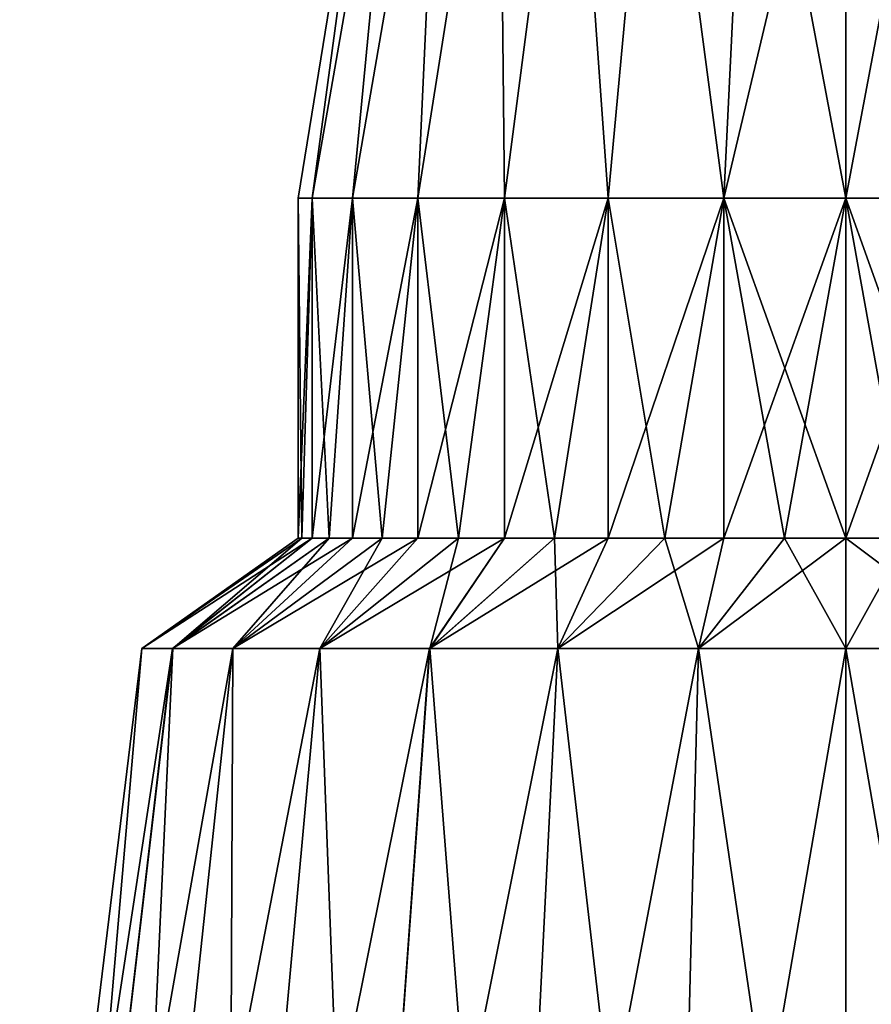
# Model space of a CAD drawing. Header units: millimetres. Extents: x -234 to 234, y -9 to 180.
# Tile 44 of 117: x -22 to 1, y 17 to 43. Entities that reach past the tile are written whole.
import ezdxf

# ---------------------------------------------------------------- set-up
doc = ezdxf.new("R2010")
doc.units = ezdxf.units.MM
doc.header["$LTSCALE"] = 106.095679
for name, color, linetype in [('13', 7, 'CONTINUOUS'), ('14', 7, 'CONTINUOUS'), ('15', 7, 'CONTINUOUS'), ('16', 7, 'CONTINUOUS'), ('18', 7, 'CONTINUOUS'), ('19', 7, 'CONTINUOUS'), ('20', 7, 'CONTINUOUS'), ('21', 7, 'CONTINUOUS')]:
    doc.layers.add(name, color=color, linetype=linetype)

msp = doc.modelspace()

# ---------------------------------------------------------------- linework, layer by layer
at = {"layer": '13', "color": 7, "linetype": 'CONTINUOUS', "true_color": 0xa2afbf}
for points in [[(-12.291, 52.051, 1.292), (-12.291, 52.051, -1.292), (-14.5, 38.418), (-12.291, 52.051, 1.292)], [(-14.136, 38.418, 3.227), (-12.291, 52.051, 1.292), (-14.5, 38.418), (-14.136, 38.418, 3.227)], [(-14.5, 38.418), (-12.291, 52.051, -1.292), (-14.136, 38.418, -3.227), (-14.5, 38.418)], [(-11.754, 52.051, 3.819), (-12.291, 52.051, 1.292), (-14.136, 38.418, 3.227), (-11.754, 52.051, 3.819)], [(-13.064, 38.418, 6.291), (-11.754, 52.051, 3.819), (-14.136, 38.418, 3.227), (-13.064, 38.418, 6.291)], [(-12.291, 52.051, -1.292), (-11.754, 52.051, -3.819), (-14.136, 38.418, -3.227), (-12.291, 52.051, -1.292)], [(-14.136, 38.418, -3.227), (-11.754, 52.051, -3.819), (-13.064, 38.418, -6.291), (-14.136, 38.418, -3.227)], [(-10.703, 52.051, 6.179), (-11.754, 52.051, 3.819), (-13.064, 38.418, 6.291), (-10.703, 52.051, 6.179)], [(-11.337, 38.418, 9.041), (-10.703, 52.051, 6.179), (-13.064, 38.418, 6.291), (-11.337, 38.418, 9.041)], [(-11.754, 52.051, -3.819), (-10.703, 52.051, -6.179), (-13.064, 38.418, -6.291), (-11.754, 52.051, -3.819)], [(-13.064, 38.418, -6.291), (-10.703, 52.051, -6.179), (-11.337, 38.418, -9.041), (-13.064, 38.418, -6.291)], [(-9.184, 52.051, 8.269), (-10.703, 52.051, 6.179), (-11.337, 38.418, 9.041), (-9.184, 52.051, 8.269)], [(-9.041, 38.418, 11.337), (-9.184, 52.051, 8.269), (-11.337, 38.418, 9.041), (-9.041, 38.418, 11.337)], [(-10.703, 52.051, -6.179), (-9.184, 52.051, -8.269), (-11.337, 38.418, -9.041), (-10.703, 52.051, -6.179)], [(-11.337, 38.418, -9.041), (-9.184, 52.051, -8.269), (-9.041, 38.418, -11.337), (-11.337, 38.418, -9.041)], [(-7.264, 52.051, 9.998), (-9.184, 52.051, 8.269), (-9.041, 38.418, 11.337), (-7.264, 52.051, 9.998)], [(-9.184, 52.051, -8.269), (-7.264, 52.051, -9.998), (-9.041, 38.418, -11.337), (-9.184, 52.051, -8.269)], [(-6.291, 38.418, 13.064), (-7.264, 52.051, 9.998), (-9.041, 38.418, 11.337), (-6.291, 38.418, 13.064)], [(-9.041, 38.418, -11.337), (-7.264, 52.051, -9.998), (-6.291, 38.418, -13.064), (-9.041, 38.418, -11.337)], [(-5.027, 52.051, 11.29), (-7.264, 52.051, 9.998), (-6.291, 38.418, 13.064), (-5.027, 52.051, 11.29)], [(-7.264, 52.051, -9.998), (-5.027, 52.051, -11.29), (-6.291, 38.418, -13.064), (-7.264, 52.051, -9.998)], [(-3.227, 38.418, 14.136), (-5.027, 52.051, 11.29), (-6.291, 38.418, 13.064), (-3.227, 38.418, 14.136)], [(-6.291, 38.418, -13.064), (-5.027, 52.051, -11.29), (-3.227, 38.418, -14.136), (-6.291, 38.418, -13.064)], [(-2.569, 52.051, 12.088), (-5.027, 52.051, 11.29), (-3.227, 38.418, 14.136), (-2.569, 52.051, 12.088)], [(-5.027, 52.051, -11.29), (-2.569, 52.051, -12.088), (-3.227, 38.418, -14.136), (-5.027, 52.051, -11.29)], [(0, 38.418, 14.5), (-2.569, 52.051, 12.088), (-3.227, 38.418, 14.136), (0, 38.418, 14.5)], [(-2.569, 52.051, -12.088), (0, 52.051, -12.358), (-3.227, 38.418, -14.136), (-2.569, 52.051, -12.088)], [(-3.227, 38.418, -14.136), (0, 52.051, -12.358), (0, 38.418, -14.5), (-3.227, 38.418, -14.136)], [(0, 52.051, 12.358), (-2.569, 52.051, 12.088), (0, 38.418, 14.5), (0, 52.051, 12.358)]]:
    msp.add_3dface(points, dxfattribs=at)
at = {"layer": '14', "color": 7, "linetype": 'CONTINUOUS', "true_color": 0xa2afbf}
for points in [[(-14.136, 38.418, 3.227), (-14.5, 38.418), (-14.409, 29.418, 1.624), (-14.136, 38.418, 3.227)], [(-14.5, 38.418), (-14.136, 38.418, -3.227), (-14.5, 29.418), (-14.5, 38.418)], [(-14.409, 29.418, 1.624), (-14.5, 38.418), (-14.5, 29.418), (-14.409, 29.418, 1.624)], [(-14.5, 29.418), (-14.136, 38.418, -3.227), (-14.409, 29.418, -1.624), (-14.5, 29.418)], [(-14.136, 29.418, 3.227), (-14.136, 38.418, 3.227), (-14.409, 29.418, 1.624), (-14.136, 29.418, 3.227)], [(-14.409, 29.418, -1.624), (-14.136, 38.418, -3.227), (-14.136, 29.418, -3.227), (-14.409, 29.418, -1.624)], [(-13.064, 38.418, 6.291), (-14.136, 38.418, 3.227), (-13.686, 29.418, 4.789), (-13.064, 38.418, 6.291)], [(-13.686, 29.418, 4.789), (-14.136, 38.418, 3.227), (-14.136, 29.418, 3.227), (-13.686, 29.418, 4.789)], [(-14.136, 38.418, -3.227), (-13.064, 38.418, -6.291), (-14.136, 29.418, -3.227), (-14.136, 38.418, -3.227)], [(-14.136, 29.418, -3.227), (-13.064, 38.418, -6.291), (-13.686, 29.418, -4.789), (-14.136, 29.418, -3.227)], [(-13.064, 29.418, 6.292), (-13.064, 38.418, 6.291), (-13.686, 29.418, 4.789), (-13.064, 29.418, 6.292)], [(-13.686, 29.418, -4.789), (-13.064, 38.418, -6.291), (-13.064, 29.418, -6.292), (-13.686, 29.418, -4.789)], [(-11.337, 38.418, 9.041), (-13.064, 38.418, 6.291), (-12.277, 29.418, 7.715), (-11.337, 38.418, 9.041)], [(-12.277, 29.418, 7.715), (-13.064, 38.418, 6.291), (-13.064, 29.418, 6.292), (-12.277, 29.418, 7.715)], [(-13.064, 38.418, -6.291), (-11.337, 38.418, -9.041), (-13.064, 29.418, -6.292), (-13.064, 38.418, -6.291)], [(-13.064, 29.418, -6.292), (-11.337, 38.418, -9.041), (-12.277, 29.418, -7.715), (-13.064, 29.418, -6.292)], [(-11.336, 29.418, 9.041), (-11.337, 38.418, 9.041), (-12.277, 29.418, 7.715), (-11.336, 29.418, 9.041)], [(-12.277, 29.418, -7.715), (-11.337, 38.418, -9.041), (-11.336, 29.418, -9.041), (-12.277, 29.418, -7.715)], [(-9.041, 38.418, 11.337), (-11.337, 38.418, 9.041), (-10.253, 29.418, 10.254), (-9.041, 38.418, 11.337)], [(-10.253, 29.418, 10.254), (-11.337, 38.418, 9.041), (-11.336, 29.418, 9.041), (-10.253, 29.418, 10.254)], [(-11.337, 38.418, -9.041), (-9.041, 38.418, -11.337), (-11.336, 29.418, -9.041), (-11.337, 38.418, -9.041)], [(-11.336, 29.418, -9.041), (-9.041, 38.418, -11.337), (-10.253, 29.418, -10.254), (-11.336, 29.418, -9.041)], [(-9.04, 29.418, 11.337), (-9.041, 38.418, 11.337), (-10.253, 29.418, 10.254), (-9.04, 29.418, 11.337)], [(-10.253, 29.418, -10.254), (-9.041, 38.418, -11.337), (-9.04, 29.418, -11.337), (-10.253, 29.418, -10.254)], [(-6.291, 38.418, 13.064), (-9.041, 38.418, 11.337), (-7.714, 29.418, 12.278), (-6.291, 38.418, 13.064)], [(-7.714, 29.418, 12.278), (-9.041, 38.418, 11.337), (-9.04, 29.418, 11.337), (-7.714, 29.418, 12.278)], [(-9.041, 38.418, -11.337), (-6.291, 38.418, -13.064), (-9.04, 29.418, -11.337), (-9.041, 38.418, -11.337)], [(-9.04, 29.418, -11.337), (-6.291, 38.418, -13.064), (-7.714, 29.418, -12.278), (-9.04, 29.418, -11.337)], [(-6.291, 29.418, 13.064), (-6.291, 38.418, 13.064), (-7.714, 29.418, 12.278), (-6.291, 29.418, 13.064)], [(-7.714, 29.418, -12.278), (-6.291, 38.418, -13.064), (-6.291, 29.418, -13.064), (-7.714, 29.418, -12.278)], [(-3.227, 38.418, 14.136), (-6.291, 38.418, 13.064), (-4.789, 29.418, 13.686), (-3.227, 38.418, 14.136)], [(-4.789, 29.418, 13.686), (-6.291, 38.418, 13.064), (-6.291, 29.418, 13.064), (-4.789, 29.418, 13.686)], [(-6.291, 38.418, -13.064), (-3.227, 38.418, -14.136), (-6.291, 29.418, -13.064), (-6.291, 38.418, -13.064)], [(-6.291, 29.418, -13.064), (-3.227, 38.418, -14.136), (-4.789, 29.418, -13.686), (-6.291, 29.418, -13.064)], [(-3.226, 29.418, 14.137), (-3.227, 38.418, 14.136), (-4.789, 29.418, 13.686), (-3.226, 29.418, 14.137)], [(-4.789, 29.418, -13.686), (-3.227, 38.418, -14.136), (-3.226, 29.418, -14.137), (-4.789, 29.418, -13.686)], [(0, 38.418, 14.5), (-3.227, 38.418, 14.136), (0, 29.418, 14.5), (0, 38.418, 14.5)], [(0, 29.418, 14.5), (-3.227, 38.418, 14.136), (-1.623, 29.418, 14.409), (0, 29.418, 14.5)], [(-1.623, 29.418, 14.409), (-3.227, 38.418, 14.136), (-3.226, 29.418, 14.137), (-1.623, 29.418, 14.409)], [(-3.227, 38.418, -14.136), (0, 38.418, -14.5), (-3.226, 29.418, -14.137), (-3.227, 38.418, -14.136)], [(-3.226, 29.418, -14.137), (0, 38.418, -14.5), (-1.623, 29.418, -14.409), (-3.226, 29.418, -14.137)], [(-1.623, 29.418, -14.409), (0, 38.418, -14.5), (0, 29.418, -14.5), (-1.623, 29.418, -14.409)]]:
    msp.add_3dface(points, dxfattribs=at)
at = {"layer": '15', "color": 7, "linetype": 'CONTINUOUS', "true_color": 0xa2afbf}
for points in [[(-14.5, 29.418), (-14.409, 29.418, -1.624), (-18.644, 26.5, -1.953), (-14.5, 29.418)], [(-18.643, 26.5, 1.966), (-14.5, 29.418), (-18.644, 26.5, -1.953), (-18.643, 26.5, 1.966)], [(-14.409, 29.418, -1.624), (-14.136, 29.418, -3.227), (-18.644, 26.5, -1.953), (-14.409, 29.418, -1.624)], [(-18.644, 26.5, -1.953), (-14.136, 29.418, -3.227), (-17.83, 26.5, -5.787), (-18.644, 26.5, -1.953)], [(-14.409, 29.418, 1.624), (-14.5, 29.418), (-18.643, 26.5, 1.966), (-14.409, 29.418, 1.624)], [(-17.827, 26.5, 5.798), (-14.409, 29.418, 1.624), (-18.643, 26.5, 1.966), (-17.827, 26.5, 5.798)], [(-14.136, 29.418, -3.227), (-13.686, 29.418, -4.789), (-17.83, 26.5, -5.787), (-14.136, 29.418, -3.227)], [(-13.686, 29.418, -4.789), (-13.064, 29.418, -6.292), (-17.83, 26.5, -5.787), (-13.686, 29.418, -4.789)], [(-17.83, 26.5, -5.787), (-13.064, 29.418, -6.292), (-16.237, 26.5, -9.369), (-17.83, 26.5, -5.787)], [(-13.686, 29.418, 4.789), (-14.136, 29.418, 3.227), (-17.827, 26.5, 5.798), (-13.686, 29.418, 4.789)], [(-16.232, 26.5, 9.377), (-13.686, 29.418, 4.789), (-17.827, 26.5, 5.798), (-16.232, 26.5, 9.377)], [(-14.136, 29.418, 3.227), (-14.409, 29.418, 1.624), (-17.827, 26.5, 5.798), (-14.136, 29.418, 3.227)], [(-13.064, 29.418, -6.292), (-12.277, 29.418, -7.715), (-16.237, 26.5, -9.369), (-13.064, 29.418, -6.292)], [(-12.277, 29.418, -7.715), (-11.336, 29.418, -9.041), (-16.237, 26.5, -9.369), (-12.277, 29.418, -7.715)], [(-16.237, 26.5, -9.369), (-11.336, 29.418, -9.041), (-13.934, 26.5, -12.541), (-16.237, 26.5, -9.369)], [(-12.277, 29.418, 7.715), (-13.064, 29.418, 6.292), (-16.232, 26.5, 9.377), (-12.277, 29.418, 7.715)], [(-13.929, 26.5, 12.546), (-12.277, 29.418, 7.715), (-16.232, 26.5, 9.377), (-13.929, 26.5, 12.546)], [(-13.064, 29.418, 6.292), (-13.686, 29.418, 4.789), (-16.232, 26.5, 9.377), (-13.064, 29.418, 6.292)], [(-11.336, 29.418, -9.041), (-10.253, 29.418, -10.254), (-13.934, 26.5, -12.541), (-11.336, 29.418, -9.041)], [(-10.253, 29.418, -10.254), (-9.04, 29.418, -11.337), (-13.934, 26.5, -12.541), (-10.253, 29.418, -10.254)], [(-13.934, 26.5, -12.541), (-9.04, 29.418, -11.337), (-11.021, 26.5, -15.164), (-13.934, 26.5, -12.541)], [(-10.253, 29.418, 10.254), (-11.336, 29.418, 9.041), (-13.929, 26.5, 12.546), (-10.253, 29.418, 10.254)], [(-11.016, 26.5, 15.168), (-10.253, 29.418, 10.254), (-13.929, 26.5, 12.546), (-11.016, 26.5, 15.168)], [(-11.336, 29.418, 9.041), (-12.277, 29.418, 7.715), (-13.929, 26.5, 12.546), (-11.336, 29.418, 9.041)], [(-9.04, 29.418, -11.337), (-7.714, 29.418, -12.278), (-11.021, 26.5, -15.164), (-9.04, 29.418, -11.337)], [(-7.714, 29.418, -12.278), (-6.291, 29.418, -13.064), (-11.021, 26.5, -15.164), (-7.714, 29.418, -12.278)], [(-11.021, 26.5, -15.164), (-6.291, 29.418, -13.064), (-7.627, 26.5, -17.125), (-11.021, 26.5, -15.164)], [(-7.714, 29.418, 12.278), (-9.04, 29.418, 11.337), (-11.016, 26.5, 15.168), (-7.714, 29.418, 12.278)], [(-7.623, 26.5, 17.127), (-7.714, 29.418, 12.278), (-11.016, 26.5, 15.168), (-7.623, 26.5, 17.127)], [(-9.04, 29.418, 11.337), (-10.253, 29.418, 10.254), (-11.016, 26.5, 15.168), (-9.04, 29.418, 11.337)], [(-6.291, 29.418, 13.064), (-7.714, 29.418, 12.278), (-7.623, 26.5, 17.127), (-6.291, 29.418, 13.064)], [(-6.291, 29.418, -13.064), (-4.789, 29.418, -13.686), (-7.627, 26.5, -17.125), (-6.291, 29.418, -13.064)], [(-4.789, 29.418, -13.686), (-3.226, 29.418, -14.137), (-7.627, 26.5, -17.125), (-4.789, 29.418, -13.686)], [(-7.627, 26.5, -17.125), (-3.226, 29.418, -14.137), (-3.898, 26.5, -18.336), (-7.627, 26.5, -17.125)], [(-4.789, 29.418, 13.686), (-6.291, 29.418, 13.064), (-7.623, 26.5, 17.127), (-4.789, 29.418, 13.686)], [(-3.896, 26.5, 18.337), (-4.789, 29.418, 13.686), (-7.623, 26.5, 17.127), (-3.896, 26.5, 18.337)], [(-3.226, 29.418, 14.137), (-4.789, 29.418, 13.686), (-3.896, 26.5, 18.337), (-3.226, 29.418, 14.137)], [(-3.226, 29.418, -14.137), (-1.623, 29.418, -14.409), (-3.898, 26.5, -18.336), (-3.226, 29.418, -14.137)], [(-1.623, 29.418, -14.409), (0, 29.418, -14.5), (-3.898, 26.5, -18.336), (-1.623, 29.418, -14.409)], [(-3.898, 26.5, -18.336), (0, 29.418, -14.5), (0, 26.5, -18.746), (-3.898, 26.5, -18.336)], [(-1.623, 29.418, 14.409), (-3.226, 29.418, 14.137), (-3.896, 26.5, 18.337), (-1.623, 29.418, 14.409)], [(0, 26.5, 18.746), (-1.623, 29.418, 14.409), (-3.896, 26.5, 18.337), (0, 26.5, 18.746)], [(0, 29.418, 14.5), (-1.623, 29.418, 14.409), (0, 26.5, 18.746), (0, 29.418, 14.5)]]:
    msp.add_3dface(points, dxfattribs=at)
at = {"layer": '16', "color": 7, "linetype": 'CONTINUOUS', "true_color": 0xa2afbf}
for points in [[(-18.643, 26.5, 1.966), (-18.644, 26.5, -1.953), (-21.879, 0, 2.3), (-18.643, 26.5, 1.966)], [(-20.923, 0, 6.798), (-18.643, 26.5, 1.966), (-21.879, 0, 2.3), (-20.923, 0, 6.798)], [(-18.644, 26.5, -1.953), (-17.83, 26.5, -5.787), (-21.879, 0, -2.3), (-18.644, 26.5, -1.953)], [(-21.879, 0, 2.3), (-18.644, 26.5, -1.953), (-21.879, 0, -2.3), (-21.879, 0, 2.3)], [(-21.879, 0, -2.3), (-17.83, 26.5, -5.787), (-20.923, 0, -6.798), (-21.879, 0, -2.3)], [(-17.827, 26.5, 5.798), (-18.643, 26.5, 1.966), (-20.923, 0, 6.798), (-17.827, 26.5, 5.798)], [(-19.053, 0, 11), (-17.827, 26.5, 5.798), (-20.923, 0, 6.798), (-19.053, 0, 11)], [(-17.83, 26.5, -5.787), (-16.237, 26.5, -9.369), (-20.923, 0, -6.798), (-17.83, 26.5, -5.787)], [(-20.923, 0, -6.798), (-16.237, 26.5, -9.369), (-19.053, 0, -11), (-20.923, 0, -6.798)], [(-16.232, 26.5, 9.377), (-17.827, 26.5, 5.798), (-19.053, 0, 11), (-16.232, 26.5, 9.377)], [(-16.349, 0, 14.721), (-16.232, 26.5, 9.377), (-19.053, 0, 11), (-16.349, 0, 14.721)], [(-16.237, 26.5, -9.369), (-13.934, 26.5, -12.541), (-19.053, 0, -11), (-16.237, 26.5, -9.369)], [(-19.053, 0, -11), (-13.934, 26.5, -12.541), (-16.349, 0, -14.721), (-19.053, 0, -11)], [(-13.929, 26.5, 12.546), (-16.232, 26.5, 9.377), (-16.349, 0, 14.721), (-13.929, 26.5, 12.546)], [(-12.931, 0, 17.798), (-13.929, 26.5, 12.546), (-16.349, 0, 14.721), (-12.931, 0, 17.798)], [(-13.934, 26.5, -12.541), (-11.021, 26.5, -15.164), (-16.349, 0, -14.721), (-13.934, 26.5, -12.541)], [(-16.349, 0, -14.721), (-11.021, 26.5, -15.164), (-12.931, 0, -17.798), (-16.349, 0, -14.721)], [(-11.016, 26.5, 15.168), (-13.929, 26.5, 12.546), (-12.931, 0, 17.798), (-11.016, 26.5, 15.168)], [(-8.948, 0, 20.098), (-11.016, 26.5, 15.168), (-12.931, 0, 17.798), (-8.948, 0, 20.098)], [(-11.021, 26.5, -15.164), (-7.627, 26.5, -17.125), (-12.931, 0, -17.798), (-11.021, 26.5, -15.164)], [(-12.931, 0, -17.798), (-7.627, 26.5, -17.125), (-8.948, 0, -20.098), (-12.931, 0, -17.798)], [(-7.623, 26.5, 17.127), (-11.016, 26.5, 15.168), (-8.948, 0, 20.098), (-7.623, 26.5, 17.127)], [(-4.574, 0, 21.519), (-7.623, 26.5, 17.127), (-8.948, 0, 20.098), (-4.574, 0, 21.519)], [(-7.627, 26.5, -17.125), (-3.898, 26.5, -18.336), (-8.948, 0, -20.098), (-7.627, 26.5, -17.125)], [(-8.948, 0, -20.098), (-3.898, 26.5, -18.336), (-4.574, 0, -21.519), (-8.948, 0, -20.098)], [(-3.896, 26.5, 18.337), (-7.623, 26.5, 17.127), (-4.574, 0, 21.519), (-3.896, 26.5, 18.337)], [(0, 0, 22), (-3.896, 26.5, 18.337), (-4.574, 0, 21.519), (0, 0, 22)], [(-3.898, 26.5, -18.336), (0, 26.5, -18.746), (-4.574, 0, -21.519), (-3.898, 26.5, -18.336)], [(-4.574, 0, -21.519), (0, 26.5, -18.746), (0, 0, -22), (-4.574, 0, -21.519)], [(0, 26.5, 18.746), (-3.896, 26.5, 18.337), (0, 0, 22), (0, 26.5, 18.746)]]:
    msp.add_3dface(points, dxfattribs=at)
at = {"layer": '18', "color": 7, "linetype": 'CONTINUOUS', "true_color": 0xa2afbf}
for points in [[(0, 52.051, 12.358), (0, 38.418, 14.5), (3.227, 38.418, 14.136), (0, 52.051, 12.358)], [(2.569, 52.051, 12.088), (0, 52.051, 12.358), (3.227, 38.418, 14.136), (2.569, 52.051, 12.088)], [(0, 38.418, -14.5), (0, 52.051, -12.358), (2.569, 52.051, -12.088), (0, 38.418, -14.5)], [(0, 38.418, -14.5), (2.569, 52.051, -12.088), (3.227, 38.418, -14.136), (0, 38.418, -14.5)]]:
    msp.add_3dface(points, dxfattribs=at)
at = {"layer": '19', "color": 7, "linetype": 'CONTINUOUS', "true_color": 0xa2afbf}
for points in [[(0, 38.418, 14.5), (0, 29.418, 14.5), (1.623, 29.418, 14.409), (0, 38.418, 14.5)], [(3.227, 38.418, 14.136), (0, 38.418, 14.5), (3.226, 29.418, 14.137), (3.227, 38.418, 14.136)], [(3.226, 29.418, 14.137), (0, 38.418, 14.5), (1.623, 29.418, 14.409), (3.226, 29.418, 14.137)], [(0, 29.418, -14.5), (0, 38.418, -14.5), (3.227, 38.418, -14.136), (0, 29.418, -14.5)], [(0, 29.418, -14.5), (3.227, 38.418, -14.136), (1.623, 29.418, -14.409), (0, 29.418, -14.5)]]:
    msp.add_3dface(points, dxfattribs=at)
at = {"layer": '20', "color": 7, "linetype": 'CONTINUOUS', "true_color": 0xa2afbf}
for points in [[(0, 29.418, 14.5), (0, 26.5, 18.746), (3.898, 26.5, 18.336), (0, 29.418, 14.5)], [(1.623, 29.418, 14.409), (0, 29.418, 14.5), (3.898, 26.5, 18.336), (1.623, 29.418, 14.409)], [(0, 26.5, -18.746), (0, 29.418, -14.5), (1.623, 29.418, -14.409), (0, 26.5, -18.746)], [(0, 26.5, -18.746), (1.623, 29.418, -14.409), (3.896, 26.5, -18.337), (0, 26.5, -18.746)]]:
    msp.add_3dface(points, dxfattribs=at)
at = {"layer": '21', "color": 7, "linetype": 'CONTINUOUS', "true_color": 0xa2afbf}
for points in [[(0, 26.5, 18.746), (0, 0, 22), (4.574, 0, 21.519), (0, 26.5, 18.746)], [(3.898, 26.5, 18.336), (0, 26.5, 18.746), (4.574, 0, 21.519), (3.898, 26.5, 18.336)], [(0, 0, -22), (0, 26.5, -18.746), (3.896, 26.5, -18.337), (0, 0, -22)], [(0, 0, -22), (3.896, 26.5, -18.337), (4.574, 0, -21.519), (0, 0, -22)]]:
    msp.add_3dface(points, dxfattribs=at)

doc.saveas('drawing.dxf')
